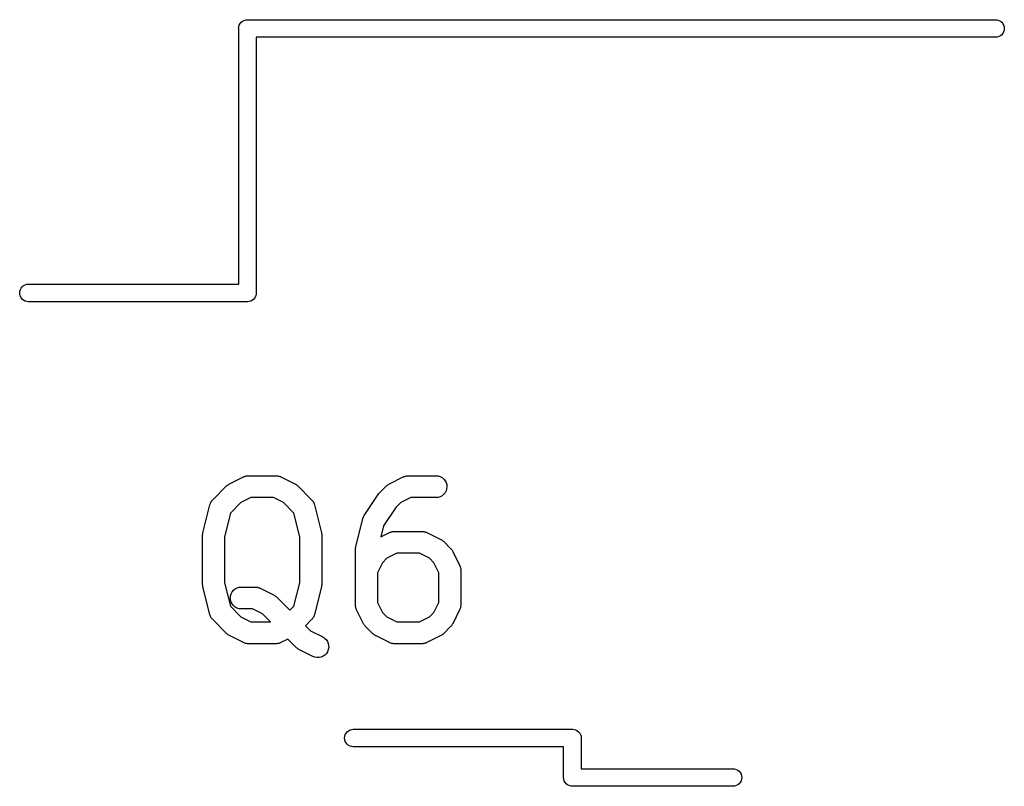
# Model space of a CAD drawing. Extents: x 0.02 to 3.89, y 0.07 to 3.88.
# Tile 28 of 172: x 1.44 to 1.71, y 1.47 to 1.68. Entities that reach past the tile are written whole.
import ezdxf

# ---------------------------------------------------------------- set-up
doc = ezdxf.new("R2010")
doc.units = 0
doc.header["$MEASUREMENT"] = 0
doc.layers.add('BLACK', color=7, linetype='CONTINUOUS')

msp = doc.modelspace()

# ---------------------------------------------------------------- linework, layer by layer
at = {"layer": 'BLACK', "linetype": 'CONTINUOUS'}
for p, q in [((1.49895, 1.6755), (1.49909, 1.67594)), ((1.49909, 1.67594), (1.49931, 1.67635)), ((1.49931, 1.67635), (1.4996, 1.67671)), ((1.4996, 1.67671), (1.49996, 1.67701)), ((1.49996, 1.67701), (1.50037, 1.67723)), ((1.50037, 1.67723), (1.50082, 1.67736)), ((1.50082, 1.67736), (1.50116, 1.6774)), ((1.50116, 1.6774), (1.50128, 1.67741)), ((1.50116, 1.6774), (1.50116, 1.6774)), ((1.50128, 1.67741), (1.5014, 1.6774)), ((1.5014, 1.6774), (1.70317, 1.6774)), ((1.70317, 1.6774), (1.70351, 1.67736)), ((1.70351, 1.67736), (1.70396, 1.67723)), ((1.70396, 1.67723), (1.70437, 1.67701)), ((1.70437, 1.67701), (1.70473, 1.67671)), ((1.70473, 1.67671), (1.70502, 1.67635)), ((1.70502, 1.67635), (1.70524, 1.67594)), ((1.70524, 1.67594), (1.70538, 1.6755)), ((1.49891, 1.67504), (1.49895, 1.6755)), ((1.49892, 1.67492), (1.49891, 1.67504)), ((1.49892, 1.60614), (1.49892, 1.67492)), ((1.70473, 1.67336), (1.70437, 1.67306)), ((1.70502, 1.67372), (1.70473, 1.67336)), ((1.70524, 1.67413), (1.70502, 1.67372)), ((1.70538, 1.67457), (1.70524, 1.67413)), ((1.70538, 1.6755), (1.70542, 1.67504)), ((1.70542, 1.67504), (1.70538, 1.67457)), ((1.70317, 1.67267), (1.50364, 1.67267)), ((1.50364, 1.67267), (1.50364, 1.60389)), ((1.70351, 1.67271), (1.70317, 1.67267)), ((1.70396, 1.67284), (1.70351, 1.67271)), ((1.70437, 1.67306), (1.70396, 1.67284)), ((1.43985, 1.60378), (1.4399, 1.60424)), ((1.4399, 1.60424), (1.44003, 1.60468)), ((1.44003, 1.60468), (1.44025, 1.60509)), ((1.44025, 1.60509), (1.44055, 1.60545)), ((1.44055, 1.60545), (1.44091, 1.60575)), ((1.44091, 1.60575), (1.44132, 1.60597)), ((1.44132, 1.60597), (1.44176, 1.6061)), ((1.44176, 1.6061), (1.44211, 1.60614)), ((1.44211, 1.60614), (1.49892, 1.60614)), ((1.4399, 1.60331), (1.43985, 1.60378)), ((1.44003, 1.60287), (1.4399, 1.60331)), ((1.44025, 1.60246), (1.44003, 1.60287)), ((1.44055, 1.6021), (1.44025, 1.60246)), ((1.44091, 1.6018), (1.44055, 1.6021)), ((1.44132, 1.60158), (1.44091, 1.6018)), ((1.44176, 1.60145), (1.44132, 1.60158)), ((1.44211, 1.60141), (1.44176, 1.60145)), ((1.50116, 1.60141), (1.44211, 1.60141)), ((1.50128, 1.6014), (1.50116, 1.60141)), ((1.5014, 1.60141), (1.50128, 1.6014)), ((1.50174, 1.60145), (1.5014, 1.60141)), ((1.5014, 1.60141), (1.5014, 1.60141)), ((1.50219, 1.60158), (1.50174, 1.60145)), ((1.5026, 1.6018), (1.50219, 1.60158)), ((1.50296, 1.6021), (1.5026, 1.6018)), ((1.50325, 1.60246), (1.50296, 1.6021)), ((1.50347, 1.60287), (1.50325, 1.60246)), ((1.50361, 1.60331), (1.50347, 1.60287)), ((1.50363, 1.60355), (1.50361, 1.60331)), ((1.50364, 1.60366), (1.50363, 1.60355)), ((1.50364, 1.60389), (1.50365, 1.60378)), ((1.50365, 1.60378), (1.50364, 1.60366)), ((1.50364, 1.60366), (1.50364, 1.60366)), ((1.49643, 1.55233), (1.50018, 1.5542)), ((1.50018, 1.5542), (1.50022, 1.55422)), ((1.50022, 1.55422), (1.5003, 1.55425)), ((1.5003, 1.55425), (1.50038, 1.55429)), ((1.50038, 1.55429), (1.50057, 1.55435)), ((1.50057, 1.55435), (1.50076, 1.55442)), ((1.50076, 1.55442), (1.50085, 1.55443)), ((1.50085, 1.55443), (1.50093, 1.55446)), ((1.50093, 1.55446), (1.50113, 1.55448)), ((1.50113, 1.55448), (1.50133, 1.55451)), ((1.50133, 1.55451), (1.50142, 1.5545)), ((1.50142, 1.5545), (1.5015, 1.55451)), ((1.5015, 1.55451), (1.509, 1.55451)), ((1.509, 1.55451), (1.50904, 1.55451)), ((1.50904, 1.55451), (1.50913, 1.5545)), ((1.50913, 1.5545), (1.50922, 1.5545)), ((1.50922, 1.5545), (1.50942, 1.55447)), ((1.50942, 1.55447), (1.50962, 1.55445)), ((1.50962, 1.55445), (1.5097, 1.55442)), ((1.5097, 1.55442), (1.50978, 1.55441)), ((1.50978, 1.55441), (1.50997, 1.55433)), ((1.50997, 1.55433), (1.51017, 1.55427)), ((1.51017, 1.55427), (1.51024, 1.55423)), ((1.51024, 1.55423), (1.51032, 1.5542)), ((1.51032, 1.5542), (1.51407, 1.55233)), ((1.53955, 1.55233), (1.5433, 1.5542)), ((1.5433, 1.5542), (1.54334, 1.55422)), ((1.54334, 1.55422), (1.54342, 1.55425)), ((1.54342, 1.55425), (1.5435, 1.55429)), ((1.5435, 1.55429), (1.54369, 1.55435)), ((1.54369, 1.55435), (1.54388, 1.55442)), ((1.54388, 1.55442), (1.54397, 1.55443)), ((1.54397, 1.55443), (1.54405, 1.55446)), ((1.54405, 1.55446), (1.54425, 1.55448)), ((1.54425, 1.55448), (1.54445, 1.55451)), ((1.54445, 1.55451), (1.54454, 1.5545)), ((1.54454, 1.5545), (1.54462, 1.55451)), ((1.54462, 1.55451), (1.55212, 1.55451)), ((1.55212, 1.55451), (1.55216, 1.55451)), ((1.55216, 1.55451), (1.55274, 1.55445)), ((1.55274, 1.55445), (1.55328, 1.55427)), ((1.55328, 1.55427), (1.55379, 1.554)), ((1.55379, 1.554), (1.55423, 1.55363)), ((1.55423, 1.55363), (1.55459, 1.55318)), ((1.49192, 1.54802), (1.49567, 1.55177)), ((1.49567, 1.55177), (1.49569, 1.5518)), ((1.49569, 1.5518), (1.49582, 1.55191)), ((1.49582, 1.55191), (1.49594, 1.55202)), ((1.49594, 1.55202), (1.49605, 1.55208)), ((1.49605, 1.55208), (1.49615, 1.55216)), ((1.49615, 1.55216), (1.49629, 1.55224)), ((1.49629, 1.55224), (1.49643, 1.55233)), ((1.51407, 1.55233), (1.51411, 1.55231)), ((1.51411, 1.55231), (1.51425, 1.55222)), ((1.51425, 1.55222), (1.51439, 1.55214)), ((1.51439, 1.55214), (1.51449, 1.55206)), ((1.51449, 1.55206), (1.51459, 1.55199)), ((1.51459, 1.55199), (1.51471, 1.55188)), ((1.51471, 1.55188), (1.51484, 1.55177)), ((1.51484, 1.55177), (1.51859, 1.54802)), ((1.53691, 1.5499), (1.53878, 1.55177)), ((1.53878, 1.55177), (1.53881, 1.5518)), ((1.53881, 1.5518), (1.53894, 1.55191)), ((1.53894, 1.55191), (1.53906, 1.55202)), ((1.53906, 1.55202), (1.53917, 1.55208)), ((1.53917, 1.55208), (1.53926, 1.55216)), ((1.53926, 1.55216), (1.53941, 1.55224)), ((1.53941, 1.55224), (1.53955, 1.55233)), ((1.55459, 1.55318), (1.55486, 1.55267)), ((1.55501, 1.55097), (1.55484, 1.55042)), ((1.55486, 1.55267), (1.55502, 1.55211)), ((1.55507, 1.55154), (1.55501, 1.55097)), ((1.55502, 1.55211), (1.55507, 1.55154)), ((1.5022, 1.54861), (1.4995, 1.54726)), ((1.5083, 1.54861), (1.5022, 1.54861)), ((1.511, 1.54726), (1.5083, 1.54861)), ((1.53279, 1.54382), (1.53654, 1.54945)), ((1.53654, 1.54945), (1.53656, 1.54948)), ((1.53654, 1.54945), (1.53654, 1.54945)), ((1.53654, 1.54945), (1.53654, 1.54945)), ((1.53654, 1.54945), (1.53654, 1.54945)), ((1.53656, 1.54948), (1.53674, 1.54969)), ((1.53674, 1.54969), (1.53691, 1.5499)), ((1.54532, 1.54861), (1.54262, 1.54726)), ((1.55212, 1.54861), (1.54532, 1.54861)), ((1.55269, 1.54866), (1.55212, 1.54861)), ((1.55325, 1.54883), (1.55269, 1.54866)), ((1.55376, 1.5491), (1.55325, 1.54883)), ((1.5542, 1.54946), (1.55376, 1.5491)), ((1.55457, 1.54991), (1.5542, 1.54946)), ((1.55484, 1.55042), (1.55457, 1.54991)), ((1.48926, 1.53915), (1.49114, 1.54665)), ((1.49114, 1.54665), (1.49115, 1.54669)), ((1.49115, 1.54669), (1.49122, 1.54688)), ((1.49122, 1.54688), (1.49128, 1.54707)), ((1.49128, 1.54707), (1.49132, 1.54715)), ((1.49132, 1.54715), (1.49135, 1.54723)), ((1.49135, 1.54723), (1.49146, 1.5474)), ((1.49146, 1.5474), (1.49155, 1.54758)), ((1.49155, 1.54758), (1.49161, 1.54765)), ((1.49161, 1.54765), (1.49165, 1.54772)), ((1.49165, 1.54772), (1.49179, 1.54787)), ((1.49179, 1.54787), (1.49192, 1.54802)), ((1.4995, 1.54726), (1.49667, 1.54443)), ((1.51383, 1.54443), (1.511, 1.54726)), ((1.51859, 1.54802), (1.51862, 1.54799)), ((1.51862, 1.54799), (1.51874, 1.54784)), ((1.51874, 1.54784), (1.51888, 1.54769)), ((1.51888, 1.54769), (1.51892, 1.54761)), ((1.51892, 1.54761), (1.51898, 1.54754)), ((1.51898, 1.54754), (1.51907, 1.54737)), ((1.51907, 1.54737), (1.51917, 1.54719)), ((1.51917, 1.54719), (1.5192, 1.54711)), ((1.5192, 1.54711), (1.51924, 1.54703)), ((1.51924, 1.54703), (1.5193, 1.54684)), ((1.5193, 1.54684), (1.51937, 1.54665)), ((1.51937, 1.54665), (1.52124, 1.53915)), ((1.54129, 1.54593), (1.53799, 1.54097)), ((1.54262, 1.54726), (1.54129, 1.54593)), ((1.49667, 1.54443), (1.49508, 1.53807)), ((1.51542, 1.53807), (1.51383, 1.54443)), ((1.53239, 1.54294), (1.53246, 1.54313)), ((1.53246, 1.54313), (1.53252, 1.54332)), ((1.53252, 1.54332), (1.53256, 1.5434)), ((1.53256, 1.5434), (1.5326, 1.54348)), ((1.5326, 1.54348), (1.5327, 1.54365)), ((1.5327, 1.54365), (1.53279, 1.54382)), ((1.53051, 1.5354), (1.53238, 1.5429)), ((1.53238, 1.5429), (1.53239, 1.54294)), ((1.53799, 1.54097), (1.53726, 1.53806)), ((1.48918, 1.53858), (1.48921, 1.53882)), ((1.48918, 1.53853), (1.48918, 1.53858)), ((1.48918, 1.53848), (1.48918, 1.53853)), ((1.48918, 1.53844), (1.48918, 1.53848)), ((1.48918, 1.52531), (1.48918, 1.53844)), ((1.48921, 1.53882), (1.48924, 1.53905)), ((1.48924, 1.53905), (1.48926, 1.5391)), ((1.48926, 1.5391), (1.48926, 1.53915)), ((1.49508, 1.53807), (1.49508, 1.52568)), ((1.51542, 1.52568), (1.51542, 1.53807)), ((1.52124, 1.53915), (1.52125, 1.53911)), ((1.52125, 1.53911), (1.52126, 1.53906)), ((1.52126, 1.53906), (1.52127, 1.53901)), ((1.52127, 1.53901), (1.5213, 1.53878)), ((1.5213, 1.53878), (1.52133, 1.53854)), ((1.52133, 1.53854), (1.52132, 1.53849)), ((1.52132, 1.53849), (1.52133, 1.53844)), ((1.52133, 1.53844), (1.52133, 1.52531)), ((1.53726, 1.53806), (1.53955, 1.5392)), ((1.53955, 1.5392), (1.53959, 1.53922)), ((1.53959, 1.53922), (1.53967, 1.53925)), ((1.53967, 1.53925), (1.53975, 1.53929)), ((1.53975, 1.53929), (1.53994, 1.53935)), ((1.53994, 1.53935), (1.54013, 1.53942)), ((1.54013, 1.53942), (1.54022, 1.53943)), ((1.54022, 1.53943), (1.5403, 1.53946)), ((1.5403, 1.53946), (1.5405, 1.53948)), ((1.5405, 1.53948), (1.5407, 1.53951)), ((1.5407, 1.53951), (1.54079, 1.53951)), ((1.54079, 1.53951), (1.54087, 1.53951)), ((1.54087, 1.53951), (1.54837, 1.53951)), ((1.54837, 1.53951), (1.54841, 1.53951)), ((1.54841, 1.53951), (1.5485, 1.5395)), ((1.5485, 1.5395), (1.54859, 1.53951)), ((1.54859, 1.53951), (1.54879, 1.53947)), ((1.54879, 1.53947), (1.54899, 1.53945)), ((1.54899, 1.53945), (1.54907, 1.53942)), ((1.54907, 1.53942), (1.54915, 1.53941)), ((1.54915, 1.53941), (1.54934, 1.53934)), ((1.54934, 1.53934), (1.54954, 1.53928)), ((1.54954, 1.53928), (1.54961, 1.53923)), ((1.54961, 1.53923), (1.54969, 1.5392)), ((1.54969, 1.5392), (1.55344, 1.53733)), ((1.53042, 1.53483), (1.53046, 1.53507)), ((1.53046, 1.53507), (1.53049, 1.5353)), ((1.53049, 1.5353), (1.5305, 1.53535)), ((1.5305, 1.53535), (1.53051, 1.5354)), ((1.55344, 1.53733), (1.55348, 1.53731)), ((1.55348, 1.53731), (1.55362, 1.53722)), ((1.55362, 1.53722), (1.55376, 1.53714)), ((1.55376, 1.53714), (1.55386, 1.53706)), ((1.55386, 1.53706), (1.55396, 1.537)), ((1.55396, 1.537), (1.55408, 1.53688)), ((1.55408, 1.53688), (1.55421, 1.53677)), ((1.55421, 1.53677), (1.55608, 1.5349)), ((1.53043, 1.53478), (1.53042, 1.53483)), ((1.53042, 1.53473), (1.53043, 1.53478)), ((1.53042, 1.53469), (1.53042, 1.53473)), ((1.53042, 1.51969), (1.53042, 1.53469)), ((1.54157, 1.53361), (1.53887, 1.53226)), ((1.54767, 1.53361), (1.54157, 1.53361)), ((1.55037, 1.53226), (1.54767, 1.53361)), ((1.55608, 1.5349), (1.55611, 1.53487)), ((1.55611, 1.53487), (1.55622, 1.53474)), ((1.55622, 1.53474), (1.55633, 1.53462)), ((1.55633, 1.53462), (1.5564, 1.53452)), ((1.5564, 1.53452), (1.55647, 1.53442)), ((1.55647, 1.53442), (1.55655, 1.53427)), ((1.55655, 1.53427), (1.55664, 1.53413)), ((1.55664, 1.53413), (1.55851, 1.53038)), ((1.53768, 1.53106), (1.53633, 1.52837)), ((1.53887, 1.53226), (1.53768, 1.53106)), ((1.55157, 1.53106), (1.55037, 1.53226)), ((1.55292, 1.52837), (1.55157, 1.53106)), ((1.55851, 1.53038), (1.55853, 1.53035)), ((1.55853, 1.53035), (1.55856, 1.53026)), ((1.55856, 1.53026), (1.5586, 1.53019)), ((1.5586, 1.53019), (1.55866, 1.52999)), ((1.55866, 1.52999), (1.55873, 1.52981)), ((1.55873, 1.52981), (1.55874, 1.52972)), ((1.55874, 1.52972), (1.55877, 1.52964)), ((1.53633, 1.52837), (1.53633, 1.52039)), ((1.55292, 1.52039), (1.55292, 1.52837)), ((1.55877, 1.52964), (1.55879, 1.52944)), ((1.55879, 1.52944), (1.55882, 1.52924)), ((1.55882, 1.52924), (1.55882, 1.52915)), ((1.55882, 1.52915), (1.55882, 1.52906)), ((1.55882, 1.52906), (1.55882, 1.51969)), ((1.48918, 1.52526), (1.48918, 1.52531)), ((1.48918, 1.52521), (1.48918, 1.52526)), ((1.48921, 1.52497), (1.48918, 1.52521)), ((1.48923, 1.52474), (1.48921, 1.52497)), ((1.48925, 1.52469), (1.48923, 1.52474)), ((1.48925, 1.52464), (1.48925, 1.52469)), ((1.48926, 1.5246), (1.48925, 1.52464)), ((1.49114, 1.5171), (1.48926, 1.5246)), ((1.49508, 1.52568), (1.49667, 1.51932)), ((1.4985, 1.52429), (1.49905, 1.52446)), ((1.49905, 1.52446), (1.49963, 1.52452)), ((1.49963, 1.52452), (1.50338, 1.52452)), ((1.50338, 1.52452), (1.50342, 1.52452)), ((1.50342, 1.52452), (1.50351, 1.52451)), ((1.50351, 1.52451), (1.50359, 1.52451)), ((1.50359, 1.52451), (1.50379, 1.52447)), ((1.50379, 1.52447), (1.50399, 1.52445)), ((1.50399, 1.52445), (1.50407, 1.52443)), ((1.50407, 1.52443), (1.50416, 1.52441)), ((1.50416, 1.52441), (1.50435, 1.52434)), ((1.51383, 1.51932), (1.51542, 1.52568)), ((1.52124, 1.5246), (1.51937, 1.5171)), ((1.52125, 1.52465), (1.52124, 1.5246)), ((1.52126, 1.5247), (1.52125, 1.52465)), ((1.52129, 1.52493), (1.52126, 1.5247)), ((1.52132, 1.52517), (1.52129, 1.52493)), ((1.52133, 1.52527), (1.52132, 1.52522)), ((1.52132, 1.52522), (1.52132, 1.52517)), ((1.52133, 1.52531), (1.52133, 1.52527)), ((1.49668, 1.52158), (1.49674, 1.52216)), ((1.49674, 1.52216), (1.49691, 1.52271)), ((1.49691, 1.52271), (1.49718, 1.52321)), ((1.49718, 1.52321), (1.49755, 1.52366)), ((1.49755, 1.52366), (1.49799, 1.52402)), ((1.49799, 1.52402), (1.4985, 1.52429)), ((1.50435, 1.52434), (1.50454, 1.52428)), ((1.50454, 1.52428), (1.50462, 1.52424)), ((1.50462, 1.52424), (1.5047, 1.5242)), ((1.5047, 1.5242), (1.50845, 1.52233)), ((1.50845, 1.52233), (1.50848, 1.52231)), ((1.50848, 1.52231), (1.50862, 1.52222)), ((1.50862, 1.52222), (1.50877, 1.52214)), ((1.50877, 1.52214), (1.50886, 1.52206)), ((1.50886, 1.52206), (1.50897, 1.522)), ((1.50897, 1.522), (1.50909, 1.52188)), ((1.50909, 1.52188), (1.50921, 1.52178)), ((1.50921, 1.52178), (1.51275, 1.51824)), ((1.49667, 1.51932), (1.4995, 1.51649)), ((1.49673, 1.52101), (1.49668, 1.52158)), ((1.49689, 1.52046), (1.49673, 1.52101)), ((1.49716, 1.51995), (1.49689, 1.52046)), ((1.49752, 1.5195), (1.49716, 1.51995)), ((1.49796, 1.51913), (1.49752, 1.5195)), ((1.49846, 1.51885), (1.49796, 1.51913)), ((1.51275, 1.51824), (1.51383, 1.51932)), ((1.53043, 1.5196), (1.53042, 1.51969)), ((1.53043, 1.51952), (1.53043, 1.5196)), ((1.53046, 1.51932), (1.53043, 1.51952)), ((1.53048, 1.51912), (1.53046, 1.51932)), ((1.5305, 1.51903), (1.53048, 1.51912)), ((1.53633, 1.52039), (1.53768, 1.51769)), ((1.55157, 1.51769), (1.55292, 1.52039)), ((1.55876, 1.51907), (1.55873, 1.51899)), ((1.55878, 1.51928), (1.55876, 1.51907)), ((1.55882, 1.51947), (1.55878, 1.51928)), ((1.55882, 1.51965), (1.55881, 1.51956)), ((1.55881, 1.51956), (1.55882, 1.51947)), ((1.55882, 1.51969), (1.55882, 1.51965)), ((1.49121, 1.51691), (1.49114, 1.5171)), ((1.49126, 1.51672), (1.49121, 1.51691)), ((1.4913, 1.51664), (1.49126, 1.51672)), ((1.49133, 1.51656), (1.4913, 1.51664)), ((1.49144, 1.51638), (1.49133, 1.51656)), ((1.49901, 1.51868), (1.49846, 1.51885)), ((1.49959, 1.51861), (1.49901, 1.51868)), ((1.4995, 1.51649), (1.5022, 1.51514)), ((1.49963, 1.51861), (1.49959, 1.51861)), ((1.50268, 1.51861), (1.49963, 1.51861)), ((1.50538, 1.51726), (1.50268, 1.51861)), ((1.5075, 1.51514), (1.50538, 1.51726)), ((1.51915, 1.51652), (1.51905, 1.51635)), ((1.51919, 1.5166), (1.51915, 1.51652)), ((1.51923, 1.51668), (1.51919, 1.5166)), ((1.51929, 1.51687), (1.51923, 1.51668)), ((1.51936, 1.51706), (1.51929, 1.51687)), ((1.51937, 1.5171), (1.51936, 1.51706)), ((1.53052, 1.51895), (1.5305, 1.51903)), ((1.53059, 1.51876), (1.53052, 1.51895)), ((1.53064, 1.51856), (1.53059, 1.51876)), ((1.53068, 1.51849), (1.53064, 1.51856)), ((1.53071, 1.51841), (1.53068, 1.51849)), ((1.53073, 1.51837), (1.53071, 1.51841)), ((1.53261, 1.51462), (1.53073, 1.51837)), ((1.53768, 1.51769), (1.53887, 1.51649)), ((1.53887, 1.51649), (1.54157, 1.51514)), ((1.54767, 1.51514), (1.55037, 1.51649)), ((1.55037, 1.51649), (1.55157, 1.51769)), ((1.55851, 1.51837), (1.55664, 1.51462)), ((1.55854, 1.51845), (1.55851, 1.51837)), ((1.55858, 1.51853), (1.55854, 1.51845)), ((1.55865, 1.51872), (1.55858, 1.51853)), ((1.55872, 1.51891), (1.55865, 1.51872)), ((1.55873, 1.51899), (1.55872, 1.51891)), ((1.49153, 1.51621), (1.49144, 1.51638)), ((1.49158, 1.51614), (1.49153, 1.51621)), ((1.49163, 1.51606), (1.49158, 1.51614)), ((1.49176, 1.51591), (1.49163, 1.51606)), ((1.49189, 1.51576), (1.49176, 1.51591)), ((1.49192, 1.51573), (1.49189, 1.51576)), ((1.49567, 1.51198), (1.49192, 1.51573)), ((1.5022, 1.51514), (1.5075, 1.51514)), ((1.51859, 1.51573), (1.51693, 1.51406)), ((1.51693, 1.51406), (1.51825, 1.51274)), ((1.51872, 1.51588), (1.51859, 1.51573)), ((1.51885, 1.51603), (1.51872, 1.51588)), ((1.5189, 1.5161), (1.51885, 1.51603)), ((1.51895, 1.51617), (1.5189, 1.5161)), ((1.51905, 1.51635), (1.51895, 1.51617)), ((1.5327, 1.51448), (1.53261, 1.51462)), ((1.53277, 1.51433), (1.5327, 1.51448)), ((1.53285, 1.51424), (1.53277, 1.51433)), ((1.53291, 1.51413), (1.53285, 1.51424)), ((1.53303, 1.51401), (1.53291, 1.51413)), ((1.53313, 1.51388), (1.53303, 1.51401)), ((1.53316, 1.51385), (1.53313, 1.51388)), ((1.53504, 1.51198), (1.53316, 1.51385)), ((1.54157, 1.51514), (1.54767, 1.51514)), ((1.55608, 1.51385), (1.55421, 1.51198)), ((1.55619, 1.51398), (1.55608, 1.51385)), ((1.55631, 1.5141), (1.55619, 1.51398)), ((1.55637, 1.5142), (1.55631, 1.5141)), ((1.55645, 1.5143), (1.55637, 1.5142)), ((1.55653, 1.51444), (1.55645, 1.5143)), ((1.55662, 1.51458), (1.55653, 1.51444)), ((1.55664, 1.51462), (1.55662, 1.51458)), ((1.49579, 1.51187), (1.49567, 1.51198)), ((1.49591, 1.51176), (1.49579, 1.51187)), ((1.49602, 1.51169), (1.49591, 1.51176)), ((1.49611, 1.51161), (1.49602, 1.51169)), ((1.49626, 1.51153), (1.49611, 1.51161)), ((1.4964, 1.51144), (1.49626, 1.51153)), ((1.49643, 1.51142), (1.4964, 1.51144)), ((1.50018, 1.50955), (1.49643, 1.51142)), ((1.51825, 1.51274), (1.52157, 1.51108)), ((1.53516, 1.51187), (1.53504, 1.51198)), ((1.53528, 1.51176), (1.53516, 1.51187)), ((1.53539, 1.51169), (1.53528, 1.51176)), ((1.53548, 1.51161), (1.53539, 1.51169)), ((1.53563, 1.51153), (1.53548, 1.51161)), ((1.53577, 1.51144), (1.53563, 1.51153)), ((1.5358, 1.51142), (1.53577, 1.51144)), ((1.53955, 1.50955), (1.5358, 1.51142)), ((1.55344, 1.51142), (1.54969, 1.50955)), ((1.55358, 1.51151), (1.55344, 1.51142)), ((1.55373, 1.51159), (1.55358, 1.51151)), ((1.55383, 1.51166), (1.55373, 1.51159)), ((1.55393, 1.51173), (1.55383, 1.51166)), ((1.55405, 1.51184), (1.55393, 1.51173)), ((1.55418, 1.51195), (1.55405, 1.51184)), ((1.55421, 1.51198), (1.55418, 1.51195)), ((1.50026, 1.50952), (1.50018, 1.50955)), ((1.50034, 1.50948), (1.50026, 1.50952)), ((1.50053, 1.50941), (1.50034, 1.50948)), ((1.50072, 1.50934), (1.50053, 1.50941)), ((1.50081, 1.50933), (1.50072, 1.50934)), ((1.50089, 1.5093), (1.50081, 1.50933)), ((1.50109, 1.50928), (1.50089, 1.5093)), ((1.50129, 1.50924), (1.50109, 1.50928)), ((1.50138, 1.50925), (1.50129, 1.50924)), ((1.50146, 1.50924), (1.50138, 1.50925)), ((1.5015, 1.50924), (1.50146, 1.50924)), ((1.509, 1.50924), (1.5015, 1.50924)), ((1.50909, 1.50925), (1.509, 1.50924)), ((1.50918, 1.50924), (1.50909, 1.50925)), ((1.50937, 1.50927), (1.50918, 1.50924)), ((1.50958, 1.50929), (1.50937, 1.50927)), ((1.50966, 1.50932), (1.50958, 1.50929)), ((1.50974, 1.50933), (1.50966, 1.50932)), ((1.50993, 1.5094), (1.50974, 1.50933)), ((1.51013, 1.50946), (1.50993, 1.5094)), ((1.5102, 1.5095), (1.51013, 1.50946)), ((1.51029, 1.50953), (1.5102, 1.5095)), ((1.51032, 1.50955), (1.51029, 1.50953)), ((1.51217, 1.51047), (1.51032, 1.50955)), ((1.51441, 1.50823), (1.51217, 1.51047)), ((1.52157, 1.51108), (1.52161, 1.51106)), ((1.52161, 1.51106), (1.52209, 1.51075)), ((1.52209, 1.51075), (1.5225, 1.51035)), ((1.5225, 1.51035), (1.52283, 1.50987)), ((1.52283, 1.50987), (1.52306, 1.50934)), ((1.52306, 1.50934), (1.52318, 1.50878)), ((1.52318, 1.50878), (1.52319, 1.50821)), ((1.53963, 1.50952), (1.53955, 1.50955)), ((1.53971, 1.50948), (1.53963, 1.50952)), ((1.5399, 1.50941), (1.53971, 1.50948)), ((1.54009, 1.50934), (1.5399, 1.50941)), ((1.54018, 1.50933), (1.54009, 1.50934)), ((1.54026, 1.5093), (1.54018, 1.50933)), ((1.54046, 1.50928), (1.54026, 1.5093)), ((1.54066, 1.50924), (1.54046, 1.50928)), ((1.54075, 1.50925), (1.54066, 1.50924)), ((1.54083, 1.50924), (1.54075, 1.50925)), ((1.54087, 1.50924), (1.54083, 1.50924)), ((1.54837, 1.50924), (1.54087, 1.50924)), ((1.54846, 1.50925), (1.54837, 1.50924)), ((1.54855, 1.50924), (1.54846, 1.50925)), ((1.54874, 1.50927), (1.54855, 1.50924)), ((1.54895, 1.50929), (1.54874, 1.50927)), ((1.54903, 1.50932), (1.54895, 1.50929)), ((1.54911, 1.50933), (1.54903, 1.50932)), ((1.5493, 1.5094), (1.54911, 1.50933)), ((1.5495, 1.50946), (1.5493, 1.5094)), ((1.54957, 1.5095), (1.5495, 1.50946)), ((1.54966, 1.50953), (1.54957, 1.5095)), ((1.54969, 1.50955), (1.54966, 1.50953)), ((1.51454, 1.50812), (1.51441, 1.50823)), ((1.51466, 1.50801), (1.51454, 1.50812)), ((1.51476, 1.50794), (1.51466, 1.50801)), ((1.51486, 1.50786), (1.51476, 1.50794)), ((1.515, 1.50778), (1.51486, 1.50786)), ((1.51514, 1.50769), (1.515, 1.50778)), ((1.51518, 1.50767), (1.51514, 1.50769)), ((1.51893, 1.5058), (1.51518, 1.50767)), ((1.51947, 1.50559), (1.51893, 1.5058)), ((1.5217, 1.50587), (1.52117, 1.50564)), ((1.52217, 1.5062), (1.5217, 1.50587)), ((1.52257, 1.50662), (1.52217, 1.5062)), ((1.52288, 1.5071), (1.52257, 1.50662)), ((1.52309, 1.50764), (1.52288, 1.5071)), ((1.52319, 1.50821), (1.52309, 1.50764)), ((1.52004, 1.5055), (1.51947, 1.50559)), ((1.52061, 1.50551), (1.52004, 1.5055)), ((1.52117, 1.50564), (1.52061, 1.50551)), ((1.52754, 1.48429), (1.52767, 1.48474)), ((1.52767, 1.48474), (1.52789, 1.48515)), ((1.52789, 1.48515), (1.52819, 1.48551)), ((1.52819, 1.48551), (1.52855, 1.4858)), ((1.52855, 1.4858), (1.52896, 1.48602)), ((1.52896, 1.48602), (1.5294, 1.48615)), ((1.5294, 1.48615), (1.52975, 1.48619)), ((1.52975, 1.48619), (1.58881, 1.48619)), ((1.58881, 1.48619), (1.58892, 1.4862)), ((1.58892, 1.4862), (1.58904, 1.48619)), ((1.58904, 1.48619), (1.58904, 1.48619)), ((1.58904, 1.48619), (1.58938, 1.48615)), ((1.58938, 1.48615), (1.58983, 1.48602)), ((1.58983, 1.48602), (1.59012, 1.48587)), ((1.59012, 1.48587), (1.59024, 1.4858)), ((1.59024, 1.4858), (1.5906, 1.48551)), ((1.5906, 1.48551), (1.59089, 1.48515)), ((1.59089, 1.48515), (1.59111, 1.48474)), ((1.59111, 1.48474), (1.59125, 1.48429)), ((1.52749, 1.48383), (1.52754, 1.48429)), ((1.52754, 1.48336), (1.52749, 1.48383)), ((1.52767, 1.48292), (1.52754, 1.48336)), ((1.52789, 1.48251), (1.52767, 1.48292)), ((1.52819, 1.48215), (1.52789, 1.48251)), ((1.52855, 1.48185), (1.52819, 1.48215)), ((1.59125, 1.48429), (1.59128, 1.48402)), ((1.59128, 1.48402), (1.59129, 1.48383)), ((1.59129, 1.48383), (1.59128, 1.48371)), ((1.59128, 1.48371), (1.59128, 1.47556)), ((1.52896, 1.48163), (1.52855, 1.48185)), ((1.5294, 1.4815), (1.52896, 1.48163)), ((1.52975, 1.48146), (1.5294, 1.4815)), ((1.58656, 1.48146), (1.52975, 1.48146)), ((1.58656, 1.47331), (1.58656, 1.48146)), ((1.59128, 1.47556), (1.63234, 1.47556)), ((1.63234, 1.47556), (1.63269, 1.47552)), ((1.63269, 1.47552), (1.63314, 1.47539)), ((1.63314, 1.47539), (1.63355, 1.47517)), ((1.63355, 1.47517), (1.63391, 1.47488)), ((1.63391, 1.47488), (1.6342, 1.47452)), ((1.6342, 1.47452), (1.63442, 1.47411)), ((1.63442, 1.47411), (1.63456, 1.47366)), ((1.58655, 1.4732), (1.58656, 1.47331)), ((1.58659, 1.47273), (1.58655, 1.4732)), ((1.58673, 1.47229), (1.58659, 1.47273)), ((1.58695, 1.47188), (1.58673, 1.47229)), ((1.58724, 1.47152), (1.58695, 1.47188)), ((1.5876, 1.47122), (1.58724, 1.47152)), ((1.63391, 1.47152), (1.63355, 1.47122)), ((1.6342, 1.47188), (1.63391, 1.47152)), ((1.63442, 1.47229), (1.6342, 1.47188)), ((1.63456, 1.47273), (1.63442, 1.47229)), ((1.63456, 1.47366), (1.6346, 1.4732)), ((1.6346, 1.4732), (1.63456, 1.47273)), ((1.58801, 1.471), (1.5876, 1.47122)), ((1.58846, 1.47087), (1.58801, 1.471)), ((1.58881, 1.47083), (1.58846, 1.47087)), ((1.58892, 1.47082), (1.58881, 1.47083)), ((1.58881, 1.47083), (1.58881, 1.47083)), ((1.58904, 1.47083), (1.58892, 1.47082)), ((1.63234, 1.47083), (1.58904, 1.47083)), ((1.63269, 1.47087), (1.63234, 1.47083)), ((1.63314, 1.471), (1.63269, 1.47087)), ((1.63355, 1.47122), (1.63314, 1.471))]:
    msp.add_line(p, q, dxfattribs=at)

doc.saveas('drawing.dxf')
